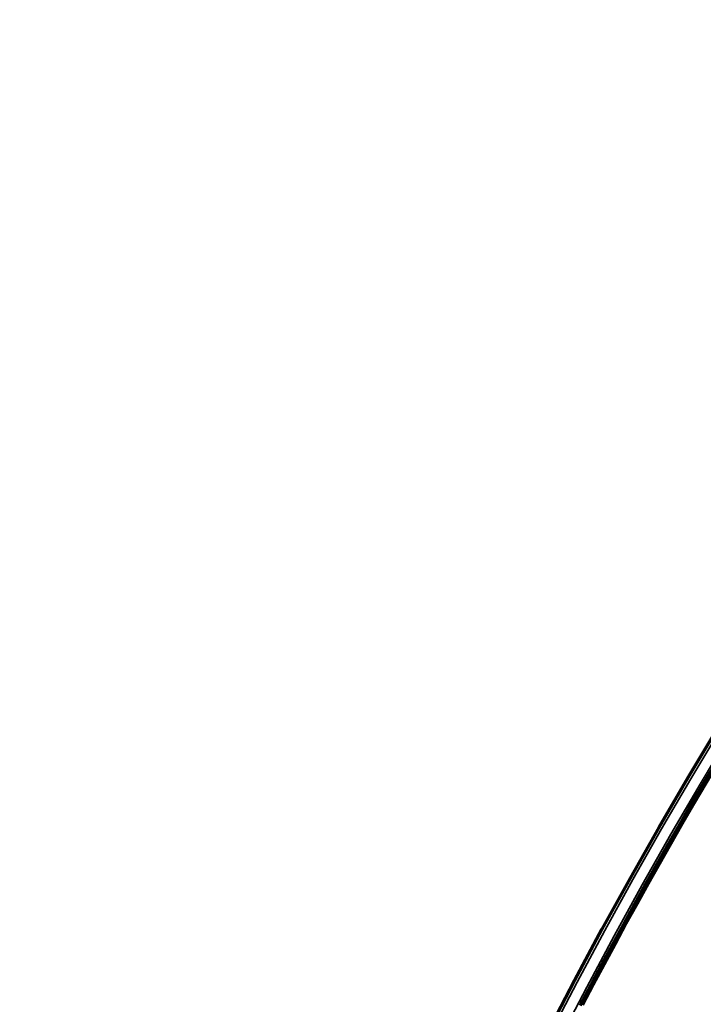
# Model space of a CAD drawing. Header units: millimetres. Extents: x -1503 to 2224, y -4278 to 2541.
# Tile 28 of 50: x -458 to -349, y -2926 to -2770. Entities that reach past the tile are written whole.
import ezdxf

# ---------------------------------------------------------------- set-up
doc = ezdxf.new("R2010")
doc.units = ezdxf.units.MM
doc.header["$LTSCALE"] = 0.75
doc.layers.add('Visible', color=7, linetype='Continuous', lineweight=70)
doc.layers.add('Visible Narrow', color=7, linetype='Continuous', lineweight=35)

msp = doc.modelspace()

# ---------------------------------------------------------------- linework, layer by layer
at = {"layer": 'Visible', "extrusion": (-7.30938e-29, -5.96856e-13, -1)}
for radius in [763.5, 736.5]:
    msp.add_circle((-305.85, -3277.76, -27.4), radius, dxfattribs=at)
msp.add_arc((-305.85, -3277.76, -27.6), 761, 27.53924, 62.46076, dxfattribs=at)
at = {"layer": 'Visible'}
for radius, start, end in [(760.9, 117.55838, 152.44162), (739.1, 117.54788, 152.45212)]:
    msp.add_arc((305.85, -3277.76, 27.8), radius, start, end, dxfattribs=at)
at = {"layer": 'Visible Narrow', "extrusion": (-7.30938e-29, -5.96856e-13, -1)}
for radius in [763, 761.3, 738.7, 737]:
    msp.add_circle((-305.85, -3277.76, -27.9), radius, dxfattribs=at)
at = {"layer": 'Visible Narrow'}
for radius, start, end in [(760.6, 117.55824, 152.44176), (739.4, 117.54803, 152.45197)]:
    msp.add_arc((305.85, -3277.76, 28.1), radius, start, end, dxfattribs=at)

doc.saveas('drawing.dxf')
